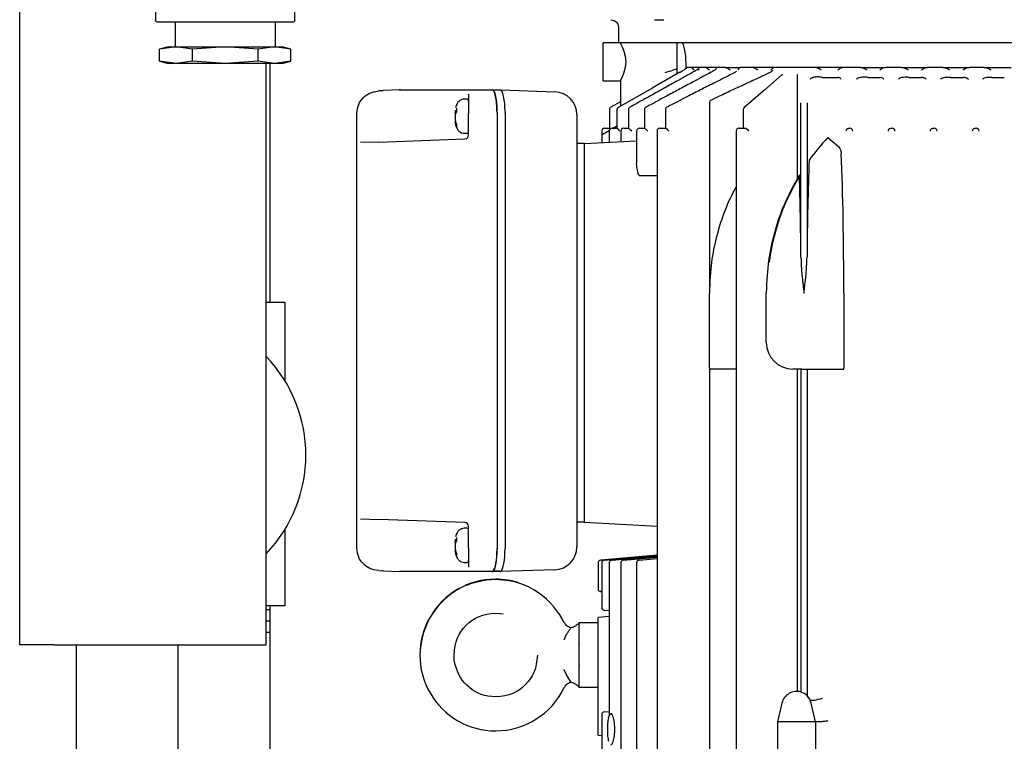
# Model space of a CAD drawing. Extents: x -72 to 51457, y 0 to 26838.
# Tile 19 of 203: x 6073 to 6333, y 8164 to 8354. Entities that reach past the tile are written whole.
import ezdxf

# ---------------------------------------------------------------- set-up
doc = ezdxf.new("R2010")
doc.units = 0
doc.header["$LTSCALE"] = 12
doc.linetypes.add('SOLID_THIN', pattern=[0])
doc.layers.get('0').update_dxf_attribs({"linetype": 'CONTINUOUS'})

# ---------------------------------------------------------------- blocks, each defined once
blk = doc.blocks.new('Vela_Drauf')
at = {"color": 7, "linetype": 'SOLID_THIN', "lineweight": 25}
for p, q in [((6073.26, 8189.4), (6073.26, 8517.68)), ((6109.1, 8356.98), (6109.1, 8354.01)), ((6145.9, 8354.01), (6145.9, 8356.98)), ((6109.43, 8353.68), (6145.57, 8353.68)), ((6114.28, 8353.68), (6114.28, 8347.02)), ((6140.72, 8347.02), (6140.72, 8353.68)), ((6240.76, 8354.18), (6243.27, 8354.18)), ((6231.26, 8352.18), (6231.26, 8348.18)), ((6231.76, 8348.08), (6227.26, 8348.08)), ((6227.26, 8338.08), (6227.26, 8348.08)), ((6231.26, 8348.18), (6238.3, 8348.18)), ((6231.76, 8348.18), (6231.76, 8348.08)), ((6238.3, 8348.18), (6241.4, 8348.18)), ((6241.4, 8348.18), (6245.8, 8348.18)), ((6245.8, 8348.18), (6338.28, 8348.18)), ((6247.96, 8348.08), (6246.76, 8348.08)), ((6246.76, 8339.89), (6246.76, 8348.08)), ((6112.5, 8347.02), (6110.18, 8346.4)), ((6114.51, 8347.02), (6110.18, 8346.4)), ((6110.18, 8343.31), (6110.18, 8346.4)), ((6112.5, 8347.02), (6114.51, 8347.02)), ((6118.84, 8346.4), (6114.51, 8347.02)), ((6114.51, 8347.02), (6127.5, 8347.02)), ((6127.5, 8347.02), (6118.84, 8346.4)), ((6118.84, 8343.31), (6118.84, 8346.4)), ((6136.16, 8346.4), (6127.5, 8347.02)), ((6127.5, 8347.02), (6140.49, 8347.02)), ((6140.49, 8347.02), (6136.16, 8346.4)), ((6136.16, 8343.31), (6136.16, 8346.4)), ((6144.82, 8346.4), (6140.49, 8347.02)), ((6140.49, 8347.02), (6142.5, 8347.02)), ((6144.82, 8346.4), (6142.5, 8347.02)), ((6144.82, 8343.31), (6144.82, 8346.4)), ((6110.18, 8343.31), (6112.5, 8342.69)), ((6114.51, 8342.69), (6110.18, 8343.31)), ((6114.51, 8342.69), (6112.5, 8342.69)), ((6118.84, 8343.31), (6114.51, 8342.69)), ((6127.5, 8342.69), (6114.51, 8342.69)), ((6127.5, 8342.69), (6118.84, 8343.31)), ((6136.16, 8343.31), (6127.5, 8342.69)), ((6140.49, 8342.69), (6127.5, 8342.69)), ((6140.49, 8342.69), (6136.16, 8343.31)), ((6138.26, 8189.4), (6138.26, 8342.69)), ((6139.26, 8342.69), (6139.26, 8279.68)), ((6144.82, 8343.31), (6140.49, 8342.69)), ((6142.5, 8342.69), (6140.49, 8342.69)), ((6142.5, 8342.69), (6144.82, 8343.31)), ((6247.49, 8340.36), (6240.13, 8336.18)), ((6249.35, 8341.58), (6249.08, 8341.58)), ((6249.08, 8341.58), (6249.17, 8341.41)), ((6250.37, 8341.58), (6249.35, 8341.58)), ((6252.66, 8341.58), (6250.37, 8341.58)), ((6254.19, 8341.58), (6252.66, 8341.58)), ((6257.3, 8341.58), (6254.19, 8341.58)), ((6259.49, 8341.58), (6257.3, 8341.58)), ((6259.49, 8341.58), (6263.46, 8341.58)), ((6266.54, 8341.58), (6263.46, 8341.58)), ((6272.48, 8341.58), (6266.54, 8341.58)), ((6283.09, 8341.58), (6272.48, 8341.58)), ((6290.57, 8341.58), (6283.09, 8341.58)), ((6295.08, 8341.58), (6290.57, 8341.58)), ((6295.08, 8341.58), (6301.72, 8341.58)), ((6305.93, 8341.58), (6301.72, 8341.58)), ((6305.93, 8341.58), (6312.82, 8341.58)), ((6316.81, 8341.58), (6312.82, 8341.58)), ((6316.81, 8341.58), (6323.88, 8341.58)), ((6327.72, 8341.58), (6323.88, 8341.58)), ((6327.72, 8341.58), (6334.91, 8341.58)), ((6227.26, 8338.08), (6231.76, 8338.08)), ((6231.76, 8338.08), (6231.76, 8331.42)), ((6278.48, 8312.4), (6278.48, 8339.76)), ((6285.1, 8338.99), (6284.94, 8339)), ((6285.1, 8338.99), (6289.1, 8338.99)), ((6289.28, 8338.96), (6289.1, 8338.99)), ((6297.12, 8338.99), (6297, 8338.99)), ((6297.12, 8338.99), (6300.13, 8338.99)), ((6300.13, 8338.99), (6300.28, 8338.97)), ((6307.98, 8338.99), (6307.88, 8338.99)), ((6307.98, 8338.99), (6311.13, 8338.99)), ((6311.13, 8338.99), (6311.25, 8338.98)), ((6318.86, 8338.99), (6318.79, 8338.99)), ((6318.86, 8338.99), (6322.11, 8338.99)), ((6322.11, 8338.99), (6322.2, 8338.98)), ((6329.74, 8338.99), (6329.7, 8338.99)), ((6329.74, 8338.99), (6333.07, 8338.99)), ((6169.17, 8335.47), (6168, 8335.43)), ((6173.49, 8335.68), (6169.17, 8335.53)), ((6173.49, 8335.68), (6197.93, 8335.68)), ((6173.62, 8335.75), (6198.01, 8335.75)), ((6198.01, 8335.75), (6200.05, 8335.75)), ((6200.25, 8335.67), (6214.46, 8335.18)), ((6231.23, 8331.12), (6240.29, 8336.27)), ((6189.9, 8333.13), (6189.81, 8333.1)), ((6191.21, 8333.25), (6190.58, 8333.25)), ((6191.71, 8334.5), (6191.71, 8334.54)), ((6191.71, 8334.5), (6191.71, 8329.5)), ((6231.76, 8332.57), (6229.23, 8331.12)), ((6255.26, 8332.31), (6255.26, 8282.08)), ((6279.41, 8291.59), (6279.41, 8332.28)), ((6281.01, 8332.31), (6281.01, 8291.59)), ((6188.21, 8330.37), (6188.21, 8330.07)), ((6188.21, 8330.07), (6188.21, 8329.78)), ((6188.21, 8329.68), (6188.21, 8329.22)), ((6188.46, 8331.58), (6188.27, 8330.98)), ((6188.66, 8332.03), (6188.46, 8331.58)), ((6188.51, 8330.83), (6188.51, 8329.79)), ((6199.21, 8329.73), (6199.21, 8214.64)), ((6199.28, 8329.75), (6199.28, 8214.75)), ((6201.33, 8329.75), (6201.33, 8214.75)), ((6228.85, 8330.47), (6228.85, 8325.58)), ((6230.85, 8330.47), (6230.85, 8325.58)), ((6233.91, 8330.47), (6233.91, 8325.58)), ((6238.13, 8330.47), (6238.13, 8325.58)), ((6243.63, 8330.47), (6243.63, 8325.58)), ((6264.16, 8330.47), (6264.16, 8325.58)), ((6162.21, 8328.71), (6162.21, 8329.43)), ((6162.21, 8320.79), (6162.21, 8328.71)), ((6188.21, 8329.22), (6188.21, 8328.73)), ((6188.21, 8329.07), (6188.21, 8327.82)), ((6188.21, 8328.73), (6188.21, 8328.43)), ((6188.21, 8327.75), (6188.21, 8327.73)), ((6188.21, 8327.73), (6188.21, 8327.75)), ((6188.21, 8327.73), (6188.21, 8327.63)), ((6188.21, 8327.63), (6188.21, 8327.17)), ((6188.24, 8326.85), (6188.21, 8327.17)), ((6188.21, 8327.17), (6188.21, 8327.14)), ((6191.71, 8323.75), (6191.71, 8329.5)), ((6220.26, 8329.19), (6220.26, 8215.18)), ((6188.46, 8325.92), (6188.66, 8325.47)), ((6188.49, 8326.72), (6188.51, 8326.68)), ((6188.51, 8326.7), (6188.51, 8326.02)), ((6189.81, 8324.41), (6189.9, 8324.37)), ((6226.86, 8324.83), (6226.86, 8323.48)), ((6227.28, 8324.13), (6228.87, 8325.04)), ((6227.61, 8325.58), (6227.65, 8325.58)), ((6227.65, 8325.58), (6228.85, 8325.58)), ((6228.83, 8324.83), (6228.83, 8321.93)), ((6229.58, 8325.58), (6229.63, 8325.58)), ((6229.63, 8325.58), (6230.89, 8325.58)), ((6229.81, 8325.58), (6230.85, 8326.18)), ((6230.89, 8325.58), (6230.94, 8325.55)), ((6231.86, 8324.83), (6231.86, 8322.09)), ((6232.66, 8325.58), (6233.96, 8325.58)), ((6233.96, 8325.58), (6234.05, 8325.53)), ((6236.02, 8324.83), (6236.02, 8316.38)), ((6236.77, 8325.58), (6236.82, 8325.58)), ((6236.82, 8325.58), (6238.18, 8325.58)), ((6238.19, 8325.58), (6238.18, 8325.58)), ((6238.19, 8325.58), (6238.33, 8325.5)), ((6241.44, 8324.83), (6241.44, 8090.33)), ((6242.23, 8325.58), (6243.68, 8325.58)), ((6243.68, 8325.58), (6243.72, 8325.58)), ((6262.3, 8324.83), (6262.3, 8090.33)), ((6263.13, 8325.58), (6263.06, 8325.58)), ((6263.13, 8325.58), (6264.63, 8325.58)), ((6264.63, 8325.58), (6264.65, 8325.58)), ((6292.08, 8325.58), (6292, 8325.58)), ((6292.08, 8325.58), (6292.16, 8325.58)), ((6292.16, 8325.58), (6292.26, 8325.58)), ((6292.26, 8325.58), (6292.33, 8325.58)), ((6302.84, 8325.5), (6303.17, 8325.58)), ((6303.19, 8325.58), (6303.17, 8325.58)), ((6303.19, 8325.58), (6303.26, 8325.58)), ((6303.26, 8325.58), (6303.36, 8325.58)), ((6303.36, 8325.58), (6303.43, 8325.58)), ((6314.01, 8325.53), (6314.29, 8325.58)), ((6314.29, 8325.58), (6314.36, 8325.58)), ((6314.36, 8325.58), (6314.46, 8325.58)), ((6314.46, 8325.58), (6314.52, 8325.58)), ((6325.18, 8325.55), (6325.39, 8325.58)), ((6325.39, 8325.58), (6325.46, 8325.58)), ((6325.46, 8325.58), (6325.56, 8325.58)), ((6325.56, 8325.58), (6325.62, 8325.58)), ((6168, 8321.95), (6163.17, 8321.79)), ((6168, 8321.95), (6190.74, 8322.75)), ((6190.58, 8324.25), (6191.21, 8324.25)), ((6191.71, 8323.75), (6191.71, 8323.75)), ((6222.26, 8321.58), (6236.02, 8322.3)), ((6226.86, 8323.48), (6226.86, 8321.82)), ((6286.54, 8323.17), (6289.28, 8320.74)), ((6162.21, 8223.58), (6162.21, 8320.79)), ((6220.26, 8321.68), (6222.26, 8321.68)), ((6222.26, 8312.68), (6222.26, 8321.68)), ((6222.26, 8312.58), (6222.26, 8312.68)), ((6222.26, 8230.68), (6222.26, 8312.58)), ((6241.44, 8313.07), (6236.78, 8313.07)), ((6255.26, 8269.08), (6255.26, 8282.08)), ((6270.26, 8269.08), (6270.26, 8282.08)), ((6290.72, 8282.08), (6290.72, 8262.33)), ((6138.26, 8279.68), (6143.26, 8279.68)), ((6143.26, 8279.68), (6143.26, 8258.95)), ((6255.26, 8262.33), (6255.26, 8269.08)), ((6255.26, 8262.09), (6255.26, 8153.08)), ((6262.3, 8262.08), (6255.51, 8262.08)), ((6279.63, 8262.08), (6277.26, 8262.08)), ((6278.48, 8177.08), (6278.48, 8262.08)), ((6279.41, 8262.08), (6279.41, 8176.91)), ((6279.63, 8262.08), (6280.21, 8262.08)), ((6280.21, 8262.08), (6280.79, 8262.08)), ((6280.79, 8262.08), (6290.71, 8262.08)), ((6281.01, 8262.08), (6281.01, 8175.98)), ((6222.26, 8230.58), (6222.26, 8230.68)), ((6222.26, 8221.58), (6222.26, 8230.58)), ((6162.21, 8215.66), (6162.21, 8223.58)), ((6163.17, 8222.58), (6168, 8222.41)), ((6190.74, 8221.62), (6168, 8222.41)), ((6191.71, 8214.86), (6191.71, 8220.62)), ((6222.26, 8221.68), (6220.26, 8221.68)), ((6241.44, 8220.58), (6222.26, 8221.58)), ((6143.26, 8219.85), (6143.26, 8199.68)), ((6188.46, 8218.45), (6188.27, 8217.85)), ((6188.66, 8218.89), (6188.46, 8218.45)), ((6189.9, 8219.99), (6189.81, 8219.96)), ((6191.21, 8220.11), (6190.58, 8220.11)), ((6162.21, 8214.94), (6162.21, 8215.66)), ((6188.21, 8217.23), (6188.21, 8216.94)), ((6188.21, 8216.94), (6188.21, 8216.64)), ((6188.21, 8216.54), (6188.21, 8216.08)), ((6188.21, 8216.08), (6188.21, 8215.6)), ((6188.21, 8215.93), (6188.21, 8214.69)), ((6188.21, 8215.6), (6188.21, 8215.3)), ((6188.51, 8217.7), (6188.51, 8216.66)), ((6188.21, 8214.61), (6188.21, 8214.59)), ((6188.21, 8214.59), (6188.21, 8214.61)), ((6188.21, 8214.59), (6188.21, 8214.49)), ((6188.21, 8214.49), (6188.21, 8214.03)), ((6188.24, 8213.71), (6188.21, 8214.03)), ((6188.21, 8214.03), (6188.21, 8214)), ((6188.46, 8212.78), (6188.66, 8212.34)), ((6188.49, 8213.58), (6188.51, 8213.55)), ((6188.51, 8213.56), (6188.51, 8212.88)), ((6191.71, 8214.86), (6191.71, 8209.87)), ((6226.61, 8211.72), (6241.44, 8213.02)), ((6241.44, 8213.02), (6226.61, 8211.72)), ((6227.59, 8211.72), (6241.44, 8212.93)), ((6229.57, 8211.72), (6241.44, 8212.75)), ((6189.81, 8211.27), (6189.9, 8211.24)), ((6190.58, 8211.11), (6191.21, 8211.11)), ((6225.88, 8210.98), (6225.88, 8203.94)), ((6226.86, 8210.98), (6226.86, 8199.19)), ((6228.83, 8210.98), (6228.83, 8170.98)), ((6231.86, 8210.98), (6231.86, 8090.33)), ((6232.6, 8211.72), (6241.44, 8212.47)), ((6236.02, 8210.98), (6236.02, 8090.33)), ((6236.76, 8211.72), (6241.44, 8212.1)), ((6236.76, 8211.72), (6236.76, 8211.72)), ((6168, 8208.94), (6169.17, 8208.9)), ((6169.17, 8208.84), (6173.49, 8208.68)), ((6197.93, 8208.68), (6173.49, 8208.68)), ((6191.71, 8209.82), (6191.71, 8209.87)), ((6191.71, 8209.82), (6191.71, 8209.87)), ((6199.98, 8208.68), (6197.93, 8208.68)), ((6200.05, 8208.75), (6198.12, 8208.75)), ((6214.46, 8209.18), (6199.98, 8208.68)), ((6225.88, 8203.94), (6225.88, 8203.94)), ((6226.86, 8203.42), (6226.62, 8203.44)), ((6143.26, 8199.68), (6138.26, 8199.68)), ((6139.26, 8199.68), (6139.26, 7994.18)), ((6138.26, 8198.68), (6139.26, 8198.68)), ((6198.86, 8197.75), (6200.81, 8197.5)), ((6215.54, 8197.71), (6216.87, 8195.38)), ((6228.83, 8198.33), (6227.59, 8198.44)), ((6138.26, 8195.68), (6139.26, 8195.68)), ((6216.84, 8195.29), (6216.87, 8195.38)), ((6225.86, 8195.18), (6220.86, 8195.18)), ((6228.83, 8196.84), (6225.86, 8196.58)), ((6225.86, 8182.36), (6225.86, 8196.58)), ((6138.26, 8192.68), (6139.26, 8192.68)), ((6082.26, 8189.4), (6073.26, 8189.4)), ((6082.26, 8189.4), (6138.26, 8189.4)), ((6088.26, 7799.68), (6088.26, 8189.4)), ((6115.01, 8189.4), (6115.01, 8149.68)), ((6220.86, 8189.84), (6220.86, 8189.73)), ((6220.86, 8183.98), (6220.86, 8189.73)), ((6220.86, 8183.98), (6220.86, 8183.87)), ((6225.86, 8166.71), (6225.86, 8182.36)), ((6220.86, 8178.18), (6225.86, 8178.18)), ((6274.4, 8174.01), (6273.26, 8169.08)), ((6281.07, 8175.91), (6281.01, 8175.98)), ((6283.26, 8169.08), (6282.12, 8174.01)), ((6227.59, 8171.72), (6228.83, 8171.83)), ((6228.85, 8170.85), (6229.21, 8171.19)), ((6229.21, 8171.19), (6229.22, 8171.19)), ((6229.21, 8171.19), (6229.26, 8171.19)), ((6229.22, 8171.19), (6229.26, 8171.19)), ((6229.59, 8171.21), (6229.26, 8171.19)), ((6226.86, 8170.98), (6226.86, 8090.33)), ((6228.63, 8170.24), (6228.85, 8170.85)), ((6273.26, 8169.08), (6273.26, 8151.83)), ((6283.26, 8169.08), (6273.26, 8169.08)), ((6283.26, 8169.08), (6283.26, 8153.08)), ((6225.86, 8165.58), (6225.86, 8166.71)), ((6225.86, 8165.58), (6226.86, 8165.5))]:
    blk.add_line(p, q, dxfattribs=at)
for points in [[(6231.76, 8338.08), (6231.89, 8338.32), (6232.23, 8338.99), (6232.7, 8340.1), (6233.14, 8341.68), (6233.27, 8343.09), (6233.14, 8344.51), (6232.8, 8345.78), (6232.33, 8346.96), (6231.9, 8347.82), (6231.76, 8348.08)], [(6247.49, 8340.36), (6247.49, 8340.36), (6247.5, 8340.37)], [(6250.73, 8340.24), (6250.73, 8340.25), (6250.74, 8340.24)], [(6255.31, 8340.13), (6255.32, 8340.13), (6255.33, 8340.12)], [(6272.01, 8340.91), (6272.01, 8340.92)], [(6274.4, 8339.62), (6269.86, 8335.72), (6264.45, 8331.05)], [(6168.82, 8335.46), (6168.98, 8335.51), (6169.17, 8335.53)], [(6188.21, 8329.68), (6188.21, 8329.71), (6188.21, 8329.71)], [(6238.33, 8325.5), (6238.59, 8325.23), (6238.98, 8324.83)], [(6243.91, 8325.47), (6244.17, 8325.19), (6244.52, 8324.83)], [(6188.21, 8216.54), (6188.21, 8216.57), (6188.21, 8216.57)], [(6226.61, 8211.72), (6226.56, 8211.72), (6226.56, 8211.72), (6226.56, 8211.72), (6226.61, 8211.72)], [(6227.59, 8211.72), (6227.54, 8211.72), (6227.54, 8211.72), (6227.54, 8211.72), (6227.59, 8211.72)], [(6229.57, 8211.72), (6229.52, 8211.72), (6229.52, 8211.72), (6229.57, 8211.72)], [(6169.17, 8208.84), (6168.98, 8208.86), (6168.82, 8208.91)], [(6227.59, 8198.44), (6227.54, 8198.45), (6227.54, 8198.45), (6227.54, 8198.45), (6227.59, 8198.44)], [(6220.86, 8189.84), (6220.86, 8189.84), (6220.86, 8192.81), (6220.86, 8194.53), (6220.86, 8195.18)], [(6218.71, 8179.57), (6218.72, 8179.56), (6218.67, 8179.65), (6218.54, 8179.86), (6218.07, 8180.59), (6217.47, 8181.61), (6216.93, 8182.81), (6216.92, 8182.84), (6216.91, 8182.85), (6216.91, 8182.85), (6216.91, 8182.85), (6216.91, 8182.85)], [(6220.86, 8178.18), (6220.86, 8178.78), (6220.86, 8180.99), (6220.86, 8182.35), (6220.86, 8183.87), (6220.86, 8183.87)], [(6227.59, 8171.72), (6227.54, 8171.72), (6227.54, 8171.72), (6227.54, 8171.72), (6227.59, 8171.72)]]:
    blk.add_lwpolyline(points, dxfattribs=at)
for points in [[(6188.28, 8329.6, 0.198632), (6188.46, 8329.53)], [(6278.99, 8313.17, 0.014332), (6278.98, 8313.22), (6278.98, 8313.23), (6278.98, 8313.24)], [(6188.28, 8216.46, 0.198632), (6188.46, 8216.39)]]:
    blk.add_lwpolyline(points, format="xyb", dxfattribs=at)
for centre, radius, start, end in [((6168, 8335.43), 0.00124, 79.9204, 91.9614), ((6173.63, 8335.42), 0.333, 91.6915, 128.5697), ((6214.26, 8329.19), 6, 0.0007, 88.0445), ((6229.6, 8330.47), 0.75, 119.954, 180.0012), ((6229.23, 8331.12), 0.00305, 56.6079, 111.0105), ((6231.6, 8330.47), 0.75, 119.6719, 180), ((6234.66, 8330.47), 0.75, 119.1728, 180), ((6238.88, 8330.47), 0.75, 118.4139, 180), ((6244.38, 8330.47), 0.75, 117.3945, 180), ((6264.91, 8330.47), 0.75, 130.9434, 180), ((6227.61, 8324.83), 0.75, 90, 180), ((6236.77, 8324.83), 0.75, 90, 180), ((6190.71, 8323.75), 1, 272, 0.0004), ((6330.26, 8282.08), 60, 136.7772, 144.2567), ((6277.26, 8269.08), 7, 180, 270), ((6111.26, 8239.4), 37.5, 316.0545, 43.9455), ((6255.51, 8262.33), 0.25, 180, 270), ((6190.71, 8220.62), 1, 359.9996, 88), ((6214.26, 8215.18), 6, 271.9555, 359.9993), ((6168, 8208.94), 0.00124, 268.0386, 280.0796), ((6198.85, 8186.68), 20, 89.9895, 270.0105), ((6198.86, 8186.67), 20, 72.2589, 90.0001), ((6198.86, 8186.69), 20, 269.997, 334.2195), ((6278.26, 8173.12), 3.96, 74.0991, 167), ((6278.26, 8173.12), 3.96, 73.1185, 74.0991), ((6278.26, 8173.12), 3.96, 13, 44.7734)]:
    blk.add_arc(centre, radius, start, end, dxfattribs=at)
for points, knots in [([(6109.43, 8353.68), (6109.31, 8353.69), (6109.26, 8353.71), (6109.2, 8353.78), (6109.13, 8353.84), (6109.11, 8353.89), (6109.1, 8354.01)], [0, 0, 0, 0, 1, 1, 1, 2, 2, 2, 2]), ([(6145.9, 8354.01), (6145.89, 8353.88), (6145.86, 8353.83), (6145.8, 8353.77), (6145.74, 8353.71), (6145.69, 8353.69), (6145.57, 8353.68)], [0, 0, 0, 0, 1, 1, 1, 2, 2, 2, 2]), ([(6229.26, 8354.18), (6229.97, 8354.11), (6230.3, 8353.97), (6230.67, 8353.6), (6231.05, 8353.22), (6231.18, 8352.9), (6231.26, 8352.18)], [0, 0, 0, 0, 1, 1, 1, 2, 2, 2, 2]), ([(6249.08, 8341.58), (6249.12, 8343.64), (6249.05, 8344.79), (6248.81, 8346.11), (6248.7, 8346.7), (6248.57, 8347.18), (6248.42, 8347.53), (6248.26, 8347.9), (6248.13, 8348.06), (6247.96, 8348.08)], [0, 0, 0, 0, 1, 1, 1, 2, 2, 2, 3, 3, 3, 3]), ([(6252.33, 8341.15), (6252.31, 8341.15), (6252.28, 8341.15), (6252.22, 8341.13), (6252.12, 8341.07), (6251.95, 8340.96), (6251.8, 8340.87), (6251.4, 8340.63), (6251.27, 8340.55), (6250.73, 8340.24)], [0, 0, 0, 0, 1, 2, 3, 4, 4, 4, 5, 5, 5, 5]), ([(6252.66, 8341.58), (6252.54, 8341.55), (6252.5, 8341.52), (6252.46, 8341.43), (6252.42, 8341.33), (6252.4, 8341.21), (6252.38, 8340.93)], [0, 0, 0, 0, 1, 1, 1, 2, 2, 2, 2]), ([(6256.87, 8341), (6256.82, 8341.02), (6256.8, 8341.02), (6256.66, 8340.93), (6256.19, 8340.62), (6255.91, 8340.45), (6255.31, 8340.13)], [0, 0, 0, 0, 1, 1, 1, 2, 2, 2, 2]), ([(6257.3, 8341.58), (6257.13, 8341.55), (6257.08, 8341.52), (6257.01, 8341.43), (6256.94, 8341.33), (6256.89, 8341.21), (6256.8, 8340.93)], [0, 0, 0, 0, 1, 1, 1, 2, 2, 2, 2]), ([(6260.78, 8340.93), (6260.36, 8341.21), (6260.17, 8341.33), (6259.98, 8341.43), (6259.8, 8341.52), (6259.7, 8341.55), (6259.49, 8341.58)], [0, 0, 0, 0, 1, 1, 1, 2, 2, 2, 2]), ([(6263.46, 8341.58), (6263.25, 8341.55), (6263.17, 8341.52), (6263.07, 8341.43), (6262.97, 8341.33), (6262.88, 8341.21), (6262.73, 8340.93)], [0, 0, 0, 0, 1, 1, 1, 2, 2, 2, 2]), ([(6268.05, 8340.93), (6267.57, 8341.21), (6267.34, 8341.33), (6267.13, 8341.43), (6266.92, 8341.52), (6266.81, 8341.55), (6266.54, 8341.58)], [0, 0, 0, 0, 1, 1, 1, 2, 2, 2, 2]), ([(6272.01, 8340.92), (6272.01, 8340.92), (6272.01, 8340.91), (6272, 8340.9), (6271.94, 8340.8), (6271.75, 8340.62), (6271.52, 8340.46), (6271.27, 8340.28), (6271.06, 8340.17), (6270.49, 8339.89)], [0, 0, 0, 0, 1, 1, 1, 2, 2, 2, 3, 3, 3, 3]), ([(6272.48, 8341.58), (6272.21, 8341.55), (6272.12, 8341.52), (6271.98, 8341.43), (6271.83, 8341.33), (6271.7, 8341.21), (6271.46, 8340.93)], [0, 0, 0, 0, 1, 1, 1, 2, 2, 2, 2]), ([(6284.86, 8340.93), (6284.32, 8341.21), (6284.06, 8341.33), (6283.81, 8341.43), (6283.56, 8341.52), (6283.42, 8341.55), (6283.09, 8341.58)], [0, 0, 0, 0, 1, 1, 1, 2, 2, 2, 2]), ([(6290.57, 8341.58), (6290.23, 8341.55), (6290.11, 8341.52), (6289.92, 8341.43), (6289.72, 8341.33), (6289.53, 8341.21), (6289.16, 8340.93)], [0, 0, 0, 0, 1, 1, 1, 2, 2, 2, 2]), ([(6296.92, 8340.93), (6296.37, 8341.21), (6296.11, 8341.33), (6295.84, 8341.43), (6295.58, 8341.52), (6295.44, 8341.55), (6295.08, 8341.58)], [0, 0, 0, 0, 1, 1, 1, 2, 2, 2, 2]), ([(6301.72, 8341.58), (6301.36, 8341.55), (6301.23, 8341.52), (6301.02, 8341.43), (6300.8, 8341.33), (6300.59, 8341.21), (6300.19, 8340.93)], [0, 0, 0, 0, 1, 1, 1, 2, 2, 2, 2]), ([(6307.81, 8340.93), (6307.26, 8341.21), (6306.99, 8341.33), (6306.72, 8341.43), (6306.45, 8341.52), (6306.3, 8341.55), (6305.93, 8341.58)], [0, 0, 0, 0, 1, 1, 1, 2, 2, 2, 2]), ([(6312.82, 8341.58), (6312.44, 8341.55), (6312.3, 8341.52), (6312.07, 8341.43), (6311.84, 8341.33), (6311.62, 8341.21), (6311.18, 8340.93)], [0, 0, 0, 0, 1, 1, 1, 2, 2, 2, 2]), ([(6318.72, 8340.93), (6318.17, 8341.21), (6317.9, 8341.33), (6317.62, 8341.43), (6317.35, 8341.52), (6317.2, 8341.55), (6316.81, 8341.58)], [0, 0, 0, 0, 1, 1, 1, 2, 2, 2, 2]), ([(6323.88, 8341.58), (6323.49, 8341.55), (6323.35, 8341.52), (6323.1, 8341.43), (6322.86, 8341.33), (6322.63, 8341.21), (6322.16, 8340.93)], [0, 0, 0, 0, 1, 1, 1, 2, 2, 2, 2]), ([(6329.64, 8340.93), (6329.09, 8341.21), (6328.82, 8341.33), (6328.54, 8341.43), (6328.27, 8341.52), (6328.12, 8341.55), (6327.72, 8341.58)], [0, 0, 0, 0, 1, 1, 1, 2, 2, 2, 2]), ([(6284.94, 8339), (6284.5, 8339.08), (6284.27, 8339.1), (6283.91, 8339.1), (6283.57, 8339.1), (6283.23, 8339.07), (6282.93, 8339.02), (6282.63, 8338.96), (6282.36, 8338.89), (6282.17, 8338.79), (6281.96, 8338.69), (6281.88, 8338.62), (6281.81, 8338.45)], [0, 0, 0, 0, 1, 1, 1, 2, 2, 2, 3, 3, 3, 4, 4, 4, 4]), ([(6290.06, 8338.45), (6290.01, 8338.59), (6289.96, 8338.65), (6289.83, 8338.73), (6289.7, 8338.82), (6289.58, 8338.87), (6289.28, 8338.96)], [0, 0, 0, 0, 1, 1, 1, 2, 2, 2, 2]), ([(6297, 8338.99), (6296.55, 8339.05), (6296.34, 8339.06), (6295.99, 8339.05), (6295.67, 8339.04), (6295.36, 8339.01), (6295.08, 8338.96), (6294.8, 8338.91), (6294.57, 8338.84), (6294.39, 8338.75), (6294.2, 8338.66), (6294.13, 8338.6), (6294.06, 8338.45)], [0, 0, 0, 0, 1, 1, 1, 2, 2, 2, 3, 3, 3, 4, 4, 4, 4]), ([(6301.27, 8338.45), (6301.21, 8338.6), (6301.15, 8338.66), (6300.98, 8338.75), (6300.8, 8338.84), (6300.66, 8338.88), (6300.28, 8338.97)], [0, 0, 0, 0, 1, 1, 1, 2, 2, 2, 2]), ([(6307.88, 8338.99), (6307.44, 8339.03), (6307.24, 8339.03), (6306.91, 8339.02), (6306.6, 8339), (6306.32, 8338.97), (6306.06, 8338.92), (6305.8, 8338.87), (6305.59, 8338.8), (6305.43, 8338.73), (6305.25, 8338.64), (6305.19, 8338.59), (6305.13, 8338.45)], [0, 0, 0, 0, 1, 1, 1, 2, 2, 2, 3, 3, 3, 4, 4, 4, 4]), ([(6312.45, 8338.45), (6312.37, 8338.61), (6312.3, 8338.67), (6312.09, 8338.76), (6311.88, 8338.85), (6311.7, 8338.9), (6311.25, 8338.98)], [0, 0, 0, 0, 1, 1, 1, 2, 2, 2, 2]), ([(6318.79, 8338.99), (6318.36, 8339.01), (6318.16, 8339.01), (6317.85, 8338.99), (6317.56, 8338.97), (6317.3, 8338.94), (6317.06, 8338.89), (6316.82, 8338.84), (6316.63, 8338.78), (6316.48, 8338.7), (6316.32, 8338.63), (6316.27, 8338.57), (6316.21, 8338.45)], [0, 0, 0, 0, 1, 1, 1, 2, 2, 2, 3, 3, 3, 4, 4, 4, 4]), ([(6323.61, 8338.45), (6323.53, 8338.61), (6323.44, 8338.68), (6323.18, 8338.77), (6322.93, 8338.87), (6322.72, 8338.91), (6322.2, 8338.98)], [0, 0, 0, 0, 1, 1, 1, 2, 2, 2, 2]), ([(6329.7, 8338.99), (6329.03, 8339), (6328.54, 8338.96), (6328.08, 8338.86), (6327.86, 8338.81), (6327.68, 8338.75), (6327.55, 8338.69), (6327.4, 8338.61), (6327.35, 8338.57), (6327.3, 8338.45)], [0, 0, 0, 0, 1, 1, 1, 2, 2, 2, 3, 3, 3, 3]), ([(6162.21, 8329.43), (6162.42, 8331.52), (6162.8, 8332.46), (6163.88, 8333.59), (6164.95, 8334.71), (6165.88, 8335.12), (6168, 8335.43)], [0, 0, 0, 0, 1, 1, 1, 2, 2, 2, 2]), ([(6191.71, 8332.75), (6191.68, 8332.94), (6191.65, 8333.02), (6191.56, 8333.11), (6191.46, 8333.2), (6191.38, 8333.24), (6191.21, 8333.25)], [0, 0, 0, 0, 1, 1, 1, 2, 2, 2, 2]), ([(6255.73, 8332.98), (6255.59, 8332.91), (6255.49, 8332.81), (6255.4, 8332.69), (6255.31, 8332.56), (6255.28, 8332.48), (6255.26, 8332.27)], [0, 0, 0, 0, 1, 1, 1, 2, 2, 2, 2]), ([(6191.21, 8324.25), (6191.4, 8324.28), (6191.47, 8324.31), (6191.56, 8324.4), (6191.66, 8324.5), (6191.69, 8324.58), (6191.71, 8324.75)], [0, 0, 0, 0, 1, 1, 1, 2, 2, 2, 2]), ([(6229.58, 8325.58), (6229.3, 8325.55), (6229.18, 8325.5), (6229.05, 8325.36), (6228.91, 8325.21), (6228.86, 8325.09), (6228.83, 8324.83)], [0, 0, 0, 0, 1, 1, 1, 2, 2, 2, 2]), ([(6232.61, 8325.58), (6232.34, 8325.55), (6232.22, 8325.5), (6232.08, 8325.36), (6231.94, 8325.22), (6231.89, 8325.1), (6231.86, 8324.83)], [0, 0, 0, 0, 1, 1, 1, 2, 2, 2, 2]), ([(6242.19, 8325.58), (6241.92, 8325.55), (6241.8, 8325.5), (6241.66, 8325.36), (6241.52, 8325.22), (6241.46, 8325.1), (6241.44, 8324.83)], [0, 0, 0, 0, 1, 1, 1, 2, 2, 2, 2]), ([(6263.05, 8325.58), (6262.79, 8325.55), (6262.66, 8325.5), (6262.52, 8325.36), (6262.38, 8325.22), (6262.33, 8325.1), (6262.3, 8324.83)], [0, 0, 0, 0, 1, 1, 1, 2, 2, 2, 2]), ([(6227.28, 8324.12), (6227.13, 8324), (6227.02, 8323.9), (6226.96, 8323.8), (6226.89, 8323.69), (6226.86, 8323.61), (6226.86, 8323.45)], [0, 0, 0, 0, 1, 1, 1, 2, 2, 2, 2]), ([(6227.28, 8324.12), (6227.25, 8324.11), (6227.24, 8324.1), (6227.23, 8324.1), (6227.23, 8324.1), (6227.25, 8324.11), (6227.28, 8324.13)], [0, 0, 0, 0, 1, 1, 1, 2, 2, 2, 2]), ([(6236.78, 8313.07), (6236.73, 8313.07), (6236.68, 8313.15), (6236.61, 8313.34), (6236.53, 8313.56), (6236.46, 8313.8), (6236.4, 8314.05), (6236.24, 8314.65), (6236.16, 8315.19), (6236.02, 8316.38)], [0, 0, 0, 0, 1, 1, 1, 2, 2, 2, 3, 3, 3, 3]), ([(6278.98, 8313.24), (6275.63, 8307.39), (6273.96, 8303.55), (6272.48, 8298.27), (6271, 8292.97), (6270.44, 8288.89), (6270.26, 8282.08)], [0, 0, 0, 0, 1, 1, 1, 2, 2, 2, 2]), ([(6271.11, 8290.15), (6271.62, 8294.3), (6272.29, 8297.24), (6273.7, 8301.42), (6274.06, 8302.49), (6274.73, 8304.35), (6275.78, 8306.81), (6277.07, 8309.43), (6278.27, 8311.61), (6279, 8312.92)], [0, 0, 0, 0, 1, 1, 1, 2, 3, 4, 5, 5, 5, 5]), ([(6262.34, 8310.24), (6260.13, 8306.26), (6258.44, 8301.97), (6257.2, 8297.23), (6255.9, 8292.24), (6255.43, 8288.54), (6255.26, 8282.08)], [0, 0, 0, 0, 1, 1, 1, 2, 2, 2, 2]), ([(6191.71, 8220.62), (6191.67, 8220.97), (6191.61, 8221.13), (6191.43, 8221.31), (6191.25, 8221.5), (6191.1, 8221.57), (6190.74, 8221.62)], [0, 0, 0, 0, 1, 1, 1, 2, 2, 2, 2]), ([(6191.71, 8219.61), (6191.68, 8219.8), (6191.65, 8219.88), (6191.56, 8219.97), (6191.46, 8220.07), (6191.38, 8220.1), (6191.21, 8220.11)], [0, 0, 0, 0, 1, 1, 1, 2, 2, 2, 2]), ([(6168, 8208.94), (6166.13, 8209.14), (6165.02, 8209.63), (6163.94, 8210.72), (6162.83, 8211.84), (6162.43, 8212.83), (6162.21, 8214.94)], [0, 0, 0, 0, 1, 1, 1, 2, 2, 2, 2]), ([(6191.21, 8211.11), (6191.4, 8211.14), (6191.47, 8211.17), (6191.56, 8211.26), (6191.66, 8211.36), (6191.69, 8211.44), (6191.71, 8211.61)], [0, 0, 0, 0, 1, 1, 1, 2, 2, 2, 2]), ([(6226.61, 8211.71), (6226.34, 8211.64), (6226.18, 8211.56), (6226.06, 8211.44), (6225.94, 8211.32), (6225.89, 8211.19), (6225.88, 8210.97)], [0, 0, 0, 0, 1, 1, 1, 2, 2, 2, 2]), ([(6227.58, 8211.71), (6227.32, 8211.64), (6227.16, 8211.56), (6227.04, 8211.44), (6226.92, 8211.32), (6226.87, 8211.19), (6226.86, 8210.97)], [0, 0, 0, 0, 1, 1, 1, 2, 2, 2, 2]), ([(6229.56, 8211.71), (6229.31, 8211.65), (6229.14, 8211.56), (6229.02, 8211.44), (6228.9, 8211.32), (6228.85, 8211.19), (6228.83, 8210.97)], [0, 0, 0, 0, 1, 1, 1, 2, 2, 2, 2]), ([(6232.59, 8211.71), (6232.34, 8211.65), (6232.17, 8211.57), (6232.05, 8211.45), (6231.93, 8211.32), (6231.87, 8211.19), (6231.86, 8210.97)], [0, 0, 0, 0, 1, 1, 1, 2, 2, 2, 2]), ([(6232.6, 8211.72), (6232.57, 8211.72), (6232.55, 8211.72), (6232.55, 8211.72), (6232.55, 8211.72), (6232.57, 8211.72), (6232.6, 8211.72)], [0, 0, 0, 0, 1, 1, 1, 2, 2, 2, 2]), ([(6236.75, 8211.71), (6236.5, 8211.65), (6236.33, 8211.57), (6236.21, 8211.45), (6236.09, 8211.32), (6236.03, 8211.19), (6236.02, 8210.97)], [0, 0, 0, 0, 1, 1, 1, 2, 2, 2, 2]), ([(6236.76, 8211.72), (6236.73, 8211.72), (6236.71, 8211.72), (6236.71, 8211.72), (6236.71, 8211.72), (6236.73, 8211.72), (6236.76, 8211.72)], [0, 0, 0, 0, 1, 1, 1, 2, 2, 2, 2]), ([(6198.86, 8206.61), (6192.35, 8206.14), (6188.38, 8204.47), (6184.62, 8200.63), (6181.02, 8196.95), (6179.12, 8192.35), (6178.86, 8186.68)], [0, 0, 0, 0, 1, 1, 1, 2, 2, 2, 2]), ([(6216.8, 8195.28), (6215.86, 8197.78), (6213, 8201.14), (6210.15, 8203.1), (6206.84, 8205.38), (6204, 8206.26), (6198.86, 8206.61)], [0, 0, 0, 0, 1, 1, 1, 2, 2, 2, 2]), ([(6226.62, 8203.44), (6226.44, 8203.46), (6226.34, 8203.47), (6226.34, 8203.47), (6226.34, 8203.47), (6226.46, 8203.46), (6226.62, 8203.44)], [0, 0, 0, 0, 1, 1, 1, 2, 2, 2, 2]), ([(6187.86, 8186.68), (6188.11, 8190.27), (6189.01, 8192.46), (6191.09, 8194.54), (6193.15, 8196.59), (6195.43, 8197.53), (6198.86, 8197.75)], [0, 0, 0, 0, 1, 1, 1, 2, 2, 2, 2]), ([(6226.86, 8199.2), (6226.87, 8198.98), (6226.92, 8198.85), (6227.04, 8198.72), (6227.16, 8198.6), (6227.32, 8198.52), (6227.58, 8198.46)], [0, 0, 0, 0, 1, 1, 1, 2, 2, 2, 2]), ([(6216.91, 8190.68), (6217.33, 8191.68), (6217.5, 8192), (6217.85, 8192.56), (6217.92, 8192.67), (6218.1, 8192.93), (6218.38, 8193.35), (6218.62, 8193.68), (6218.7, 8193.78), (6218.71, 8193.8)], [0, 0, 0, 0, 1, 1, 1, 2, 3, 4, 5, 5, 5, 5]), ([(6188.11, 8184.39), (6188.01, 8184.73), (6187.95, 8184.99), (6187.91, 8185.33), (6187.87, 8185.67), (6187.86, 8185.98), (6187.86, 8186.68)], [0, 0, 0, 0, 1, 1, 1, 2, 2, 2, 2]), ([(6209.86, 8186.68), (6209.67, 8183.19), (6208.76, 8180.95), (6206.71, 8178.88), (6204.63, 8176.79), (6202.43, 8175.88), (6198.86, 8175.62)], [0, 0, 0, 0, 1, 1, 1, 2, 2, 2, 2]), ([(6198.86, 8175.62), (6195.95, 8175.76), (6193.88, 8176.5), (6191.93, 8178.09), (6189.95, 8179.7), (6188.85, 8181.52), (6188.11, 8184.39)], [0, 0, 0, 0, 1, 1, 1, 2, 2, 2, 2]), ([(6281.81, 8174.87), (6281.9, 8174.79), (6281.98, 8174.77), (6282.19, 8174.76), (6282.39, 8174.75), (6282.64, 8174.77), (6282.95, 8174.81), (6283.58, 8174.9), (6284.33, 8175.07), (6285.1, 8175.31)], [0, 0, 0, 0, 1, 1, 1, 2, 2, 2, 3, 3, 3, 3]), ([(6227.58, 8171.71), (6227.32, 8171.64), (6227.16, 8171.56), (6227.04, 8171.44), (6226.92, 8171.32), (6226.87, 8171.19), (6226.86, 8170.97)], [0, 0, 0, 0, 1, 1, 1, 2, 2, 2, 2]), ([(6229.22, 8162.98), (6229.49, 8163.08), (6229.6, 8163.2), (6229.76, 8163.57), (6229.9, 8163.92), (6230.03, 8164.41), (6230.12, 8164.97), (6230.31, 8166.11), (6230.33, 8167.49), (6230.19, 8168.71), (6230.11, 8169.42), (6229.97, 8170.04), (6229.8, 8170.49), (6229.71, 8170.71), (6229.62, 8170.88), (6229.53, 8171), (6229.43, 8171.13), (6229.36, 8171.17), (6229.22, 8171.19)], [0, 0, 0, 0, 1, 1, 1, 2, 2, 2, 3, 3, 3, 4, 4, 4, 5, 5, 5, 6, 6, 6, 6]), ([(6228.63, 8170.24), (6228.48, 8169.53), (6228.43, 8169.21), (6228.39, 8168.68), (6228.34, 8168.16), (6228.32, 8167.56), (6228.32, 8166.98), (6228.33, 8166.4), (6228.35, 8165.84), (6228.4, 8165.31), (6228.46, 8164.76), (6228.52, 8164.38), (6228.63, 8163.93)], [0, 0, 0, 0, 1, 1, 1, 2, 2, 2, 3, 3, 3, 4, 4, 4, 4]), ([(6286.52, 8169.31), (6286.04, 8169.23), (6285.8, 8169.19), (6285.44, 8169.15), (6285.1, 8169.11), (6284.71, 8169.07), (6284.4, 8169.05), (6284.09, 8169.03), (6283.81, 8169.02), (6283.61, 8169.02), (6283.39, 8169.02), (6283.31, 8169.04), (6283.26, 8169.08)], [0, 0, 0, 0, 1, 1, 1, 2, 2, 2, 3, 3, 3, 4, 4, 4, 4])]:
    blk.add_open_spline(points, degree=3, knots=knots, dxfattribs=at)
for points in [[(6250.73, 8340.24), (6249.72, 8339.69), (6247.99, 8338.73), (6245.95, 8337.6), (6244.24, 8336.65), (6242.68, 8335.79), (6241.1, 8334.91), (6239.34, 8333.93), (6237.2, 8332.74), (6235.36, 8331.71), (6234.29, 8331.12)], [(6255.31, 8340.13), (6254.29, 8339.58), (6252.51, 8338.64), (6250.43, 8337.53), (6248.68, 8336.6), (6247.09, 8335.74), (6245.47, 8334.88), (6243.67, 8333.91), (6241.48, 8332.73), (6239.61, 8331.71), (6238.52, 8331.12)], [(6243.55, 8340.24), (6245.21, 8340.75), (6246.3, 8341.12), (6246.76, 8341.34)], [(6261.45, 8340.01), (6260.39, 8339.48), (6258.55, 8338.55), (6256.38, 8337.46), (6254.56, 8336.54), (6252.91, 8335.7), (6251.24, 8334.85), (6249.37, 8333.89), (6247.1, 8332.72), (6245.16, 8331.72), (6244.03, 8331.13)], [(6247.5, 8340.37), (6248.4, 8340.88), (6248.86, 8341.19), (6249.35, 8341.58)], [(6251.27, 8340.93), (6251.11, 8341.07), (6250.88, 8341.28), (6250.68, 8341.44), (6250.53, 8341.53), (6250.43, 8341.57), (6250.37, 8341.58)], [(6255.28, 8340.93), (6255.1, 8341.07), (6254.83, 8341.27), (6254.59, 8341.44), (6254.4, 8341.53), (6254.27, 8341.57), (6254.19, 8341.58)], [(6262.37, 8340.51), (6262.06, 8340.33), (6261.95, 8340.27), (6261.45, 8340.01)], [(6270.49, 8339.89), (6269.58, 8339.47), (6268.02, 8338.76), (6266.19, 8337.91), (6264.65, 8337.2), (6263.25, 8336.55), (6261.83, 8335.89), (6260.25, 8335.14), (6258.33, 8334.22), (6256.69, 8333.44), (6255.73, 8332.98)], [(6274.63, 8339.74), (6274.58, 8339.71), (6274.55, 8339.7), (6274.4, 8339.63)], [(6199.21, 8329.73), (6199.21, 8330.51), (6199.14, 8332.07), (6198.86, 8334.05), (6198.43, 8335.37), (6198.1, 8335.68), (6197.93, 8335.68)], [(6199.28, 8329.75), (6199.28, 8330.53), (6199.22, 8332.1), (6198.93, 8334.1), (6198.51, 8335.44), (6198.18, 8335.75), (6198.01, 8335.75)], [(6201.33, 8329.75), (6201.33, 8330.53), (6201.26, 8332.1), (6200.98, 8334.1), (6200.55, 8335.44), (6200.22, 8335.75), (6200.05, 8335.75)], [(6189.81, 8333.1), (6189.62, 8333), (6189.34, 8332.85), (6189.1, 8332.67), (6188.91, 8332.45), (6188.76, 8332.2), (6188.66, 8332.03)], [(6190.58, 8333.25), (6190.26, 8333.24), (6190.18, 8333.22), (6189.9, 8333.13)], [(6188.21, 8329.77), (6188.21, 8329.7), (6188.23, 8329.65), (6188.28, 8329.6)], [(6188.46, 8329.74), (6188.26, 8329.45), (6188.24, 8329.37), (6188.21, 8329.07)], [(6188.21, 8327.82), (6188.23, 8327.35), (6188.26, 8327.23), (6188.46, 8326.78)], [(6188.21, 8327.14), (6188.24, 8326.58), (6188.27, 8326.44), (6188.46, 8325.92)], [(6188.66, 8325.47), (6188.77, 8325.29), (6188.94, 8325.03), (6189.14, 8324.8), (6189.38, 8324.62), (6189.63, 8324.49), (6189.81, 8324.41)], [(6189.9, 8324.37), (6190.21, 8324.28), (6190.28, 8324.26), (6190.58, 8324.25)], [(6228.85, 8325.58), (6228.84, 8325.58), (6228.91, 8325.5), (6229.05, 8325.36)], [(6230.94, 8325.55), (6231.03, 8325.44), (6231.21, 8325.25), (6231.63, 8324.83)], [(6234.05, 8325.53), (6234.17, 8325.4), (6234.36, 8325.2), (6234.72, 8324.83)], [(6243.72, 8325.58), (6243.82, 8325.55), (6243.85, 8325.53), (6243.91, 8325.47)], [(6265.69, 8324.83), (6265.39, 8325.23), (6264.94, 8325.56), (6264.65, 8325.58)], [(6291.67, 8325.47), (6291.44, 8325.33), (6291.3, 8325.09), (6291.29, 8324.83)], [(6291.67, 8325.47), (6291.83, 8325.55), (6291.89, 8325.57), (6292, 8325.58)], [(6293.12, 8324.83), (6293.1, 8325.25), (6292.75, 8325.58), (6292.33, 8325.58)], [(6302.84, 8325.5), (6302.58, 8325.38), (6302.41, 8325.12), (6302.39, 8324.83)], [(6304.21, 8324.83), (6304.19, 8325.25), (6303.85, 8325.58), (6303.43, 8325.58)], [(6314.01, 8325.53), (6313.72, 8325.42), (6313.51, 8325.15), (6313.5, 8324.83)], [(6315.31, 8324.83), (6315.29, 8325.25), (6314.94, 8325.58), (6314.52, 8325.58)], [(6325.18, 8325.55), (6324.85, 8325.46), (6324.62, 8325.17), (6324.6, 8324.83)], [(6326.41, 8324.83), (6326.39, 8325.25), (6326.04, 8325.58), (6325.62, 8325.58)], [(6289.28, 8320.74), (6289.44, 8320.55), (6289.67, 8320.26), (6289.86, 8319.93), (6289.97, 8319.56), (6290.03, 8319.17), (6290.06, 8318.91)], [(6281.56, 8317.13), (6281.27, 8309.43), (6281.09, 8300.96), (6281.01, 8291.59)], [(6290.72, 8282.08), (6290.72, 8295.42), (6290.49, 8308.38), (6290.06, 8318.91)], [(6279, 8312.92), (6279, 8313.05), (6278.99, 8313.12), (6278.99, 8313.17)], [(6279.41, 8291.59), (6279.34, 8299.21), (6279.21, 8306.3), (6279, 8312.92)], [(6279.41, 8291.59), (6279.42, 8291.18), (6279.44, 8290.46), (6279.48, 8289.54), (6279.53, 8288.7), (6279.59, 8287.84), (6279.68, 8286.87), (6279.8, 8285.7), (6279.97, 8284.19), (6280.12, 8282.86), (6280.21, 8282.08)], [(6280.21, 8282.08), (6280.3, 8282.86), (6280.44, 8284.14), (6280.6, 8285.53), (6280.71, 8286.59), (6280.78, 8287.46), (6280.85, 8288.27), (6280.9, 8289.13), (6280.95, 8290.16), (6280.99, 8291.06), (6281.01, 8291.59)], [(6290.71, 8262.08), (6290.72, 8262.08), (6290.72, 8262.2), (6290.72, 8262.33)], [(6189.81, 8219.96), (6189.62, 8219.86), (6189.34, 8219.72), (6189.1, 8219.53), (6188.91, 8219.31), (6188.76, 8219.06), (6188.66, 8218.89)], [(6190.58, 8220.11), (6190.26, 8220.1), (6190.18, 8220.09), (6189.9, 8219.99)], [(6188.21, 8216.63), (6188.21, 8216.56), (6188.23, 8216.51), (6188.28, 8216.46)], [(6188.46, 8216.6), (6188.26, 8216.31), (6188.24, 8216.24), (6188.21, 8215.93)], [(6188.21, 8214.69), (6188.23, 8214.21), (6188.26, 8214.1), (6188.46, 8213.64)], [(6188.21, 8214), (6188.24, 8213.44), (6188.27, 8213.31), (6188.46, 8212.78)], [(6198.2, 8208.82), (6198.83, 8209.27), (6199.28, 8211.79), (6199.28, 8214.75)], [(6198.2, 8208.82), (6198.79, 8209.41), (6199.21, 8211.83), (6199.21, 8214.64)], [(6200.24, 8208.81), (6200.86, 8209.24), (6201.33, 8211.77), (6201.33, 8214.75)], [(6188.66, 8212.34), (6188.77, 8212.15), (6188.94, 8211.89), (6189.14, 8211.66), (6189.38, 8211.48), (6189.63, 8211.35), (6189.81, 8211.27)], [(6189.9, 8211.24), (6190.21, 8211.14), (6190.28, 8211.13), (6190.58, 8211.11)], [(6197.93, 8208.68), (6198.02, 8208.68), (6198.12, 8208.73), (6198.2, 8208.82)], [(6199.98, 8208.68), (6200.06, 8208.68), (6200.15, 8208.73), (6200.24, 8208.81)], [(6200.05, 8208.75), (6200.11, 8208.75), (6200.18, 8208.77), (6200.24, 8208.81)], [(6225.88, 8203.97), (6225.9, 8203.65), (6226.07, 8203.53), (6226.62, 8203.45)], [(6218.72, 8193.81), (6218.45, 8193.91), (6218.04, 8194.09), (6217.61, 8194.37), (6217.27, 8194.74), (6217.02, 8195.13), (6216.87, 8195.38)], [(6220.87, 8195.2), (6220.66, 8194.97), (6220.32, 8194.62), (6219.9, 8194.29), (6219.43, 8194.05), (6218.99, 8193.9), (6218.71, 8193.81)], [(6216.87, 8177.99), (6217.02, 8178.24), (6217.27, 8178.62), (6217.61, 8178.99), (6218.04, 8179.27), (6218.45, 8179.45), (6218.72, 8179.56)], [(6218.71, 8179.55), (6218.99, 8179.47), (6219.43, 8179.32), (6219.9, 8179.07), (6220.32, 8178.74), (6220.66, 8178.4), (6220.87, 8178.17)], [(6281.01, 8175.98), (6280.56, 8176.41), (6280, 8176.73), (6279.41, 8176.91)], [(6228.83, 8171), (6228.83, 8170.86), (6228.82, 8170.82), (6228.77, 8170.67)]]:
    blk.add_open_spline(points, degree=3, dxfattribs=at)

msp = doc.modelspace()

# ---------------------------------------------------------------- block references
at = {"lineweight": 0}
msp.add_blockref('Vela_Drauf', (0, 0), dxfattribs=at)

doc.saveas('drawing.dxf')
